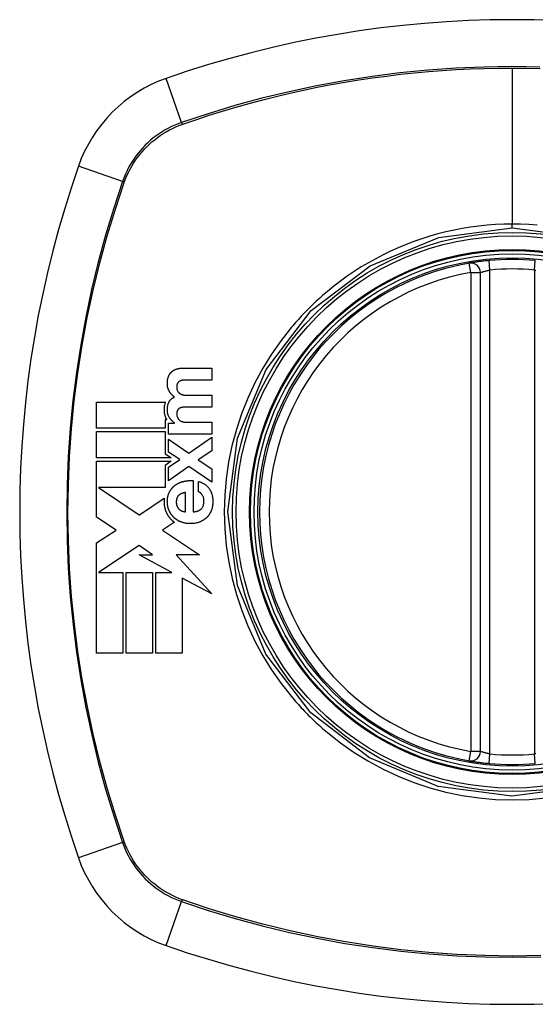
# Model space of a CAD drawing. Header units: inches. Extents: x 27 to 746, y 82 to 342.
# Tile 118 of 256: x 242.138 to 242.777, y 219.001 to 220.221. Entities that reach past the tile are written whole.
import ezdxf

# ---------------------------------------------------------------- set-up
doc = ezdxf.new("R2010")
doc.units = ezdxf.units.IN
doc.header["$MEASUREMENT"] = 0
doc.layers.add('Visible Edges(ANSI)', color=7, linetype='Continuous', lineweight=25)
doc.layers.add('Visible Tangent Edges(ANSI)', color=7, linetype='Continuous', lineweight=25)

msp = doc.modelspace()

# ---------------------------------------------------------------- linework, layer by layer
at = {"layer": 'Visible Edges(ANSI)'}
for p, q in [((242.7091, 219.3141), (242.7091, 219.9077)), ((242.3404, 219.7892), (242.3762, 219.7892)), ((242.3762, 219.7892), (242.3762, 219.7745)), ((242.3762, 219.7745), (242.3459, 219.7745)), ((242.2336, 219.7146), (242.2336, 219.7472)), ((242.2336, 219.7472), (242.3188, 219.7472)), ((242.3464, 219.7556), (242.3762, 219.7556)), ((242.3762, 219.7556), (242.3762, 219.7409)), ((242.3762, 219.7409), (242.3462, 219.7409)), ((242.3185, 219.7254), (242.3185, 219.7146)), ((242.3205, 219.7254), (242.3185, 219.7254)), ((242.3451, 219.7221), (242.3762, 219.7221)), ((242.3762, 219.7221), (242.3762, 219.7074)), ((242.3185, 219.7146), (242.2336, 219.7146)), ((242.2336, 219.7105), (242.3185, 219.7105)), ((242.2336, 219.6779), (242.2336, 219.7105)), ((242.3185, 219.7105), (242.3185, 219.6829)), ((242.3227, 219.7212), (242.3299, 219.7212)), ((242.3227, 219.7074), (242.3227, 219.7212)), ((242.3299, 219.7212), (242.3299, 219.7214)), ((242.3762, 219.7074), (242.3227, 219.7074)), ((242.3227, 219.7013), (242.3477, 219.6837)), ((242.3227, 219.6851), (242.3227, 219.7013)), ((242.3477, 219.6837), (242.3762, 219.7035)), ((242.3762, 219.7035), (242.3762, 219.6867)), ((242.3367, 219.6758), (242.3227, 219.6851)), ((242.3762, 219.6867), (242.3593, 219.6756)), ((242.3261, 219.6779), (242.2336, 219.6779)), ((242.2336, 219.6737), (242.3261, 219.6737)), ((242.2336, 219.6426), (242.2336, 219.6737)), ((242.3261, 219.6737), (242.3184, 219.6685)), ((242.3185, 219.6829), (242.3204, 219.6816)), ((242.3204, 219.6816), (242.3261, 219.6779)), ((242.3227, 219.6663), (242.3367, 219.6758)), ((242.3593, 219.6756), (242.3762, 219.6644)), ((242.3184, 219.6685), (242.3184, 219.6411)), ((242.348, 219.6672), (242.3227, 219.6496)), ((242.3227, 219.6496), (242.3227, 219.6663)), ((242.3762, 219.6479), (242.348, 219.6672)), ((242.3762, 219.6644), (242.3762, 219.6479)), ((242.353, 219.6498), (242.353, 219.6112)), ((242.3596, 219.6359), (242.3596, 219.6489)), ((242.2336, 219.6418), (242.2336, 219.6426)), ((242.2336, 219.6411), (242.2336, 219.6418)), ((242.2336, 219.6045), (242.2336, 219.6411)), ((242.2358, 219.6411), (242.2863, 219.6074)), ((242.3184, 219.6411), (242.2358, 219.6411)), ((242.2866, 219.6075), (242.3173, 219.6279)), ((242.3437, 219.6112), (242.3437, 219.6351)), ((242.2577, 219.5884), (242.2336, 219.6045)), ((242.2863, 219.6074), (242.2866, 219.6075)), ((242.2336, 219.5725), (242.2577, 219.5884)), ((242.3153, 219.5885), (242.315, 219.5883)), ((242.315, 219.5883), (242.3609, 219.5576)), ((242.33, 219.5982), (242.3153, 219.5885)), ((242.2336, 219.4357), (242.2336, 219.5725)), ((242.2863, 219.5693), (242.2359, 219.5359)), ((242.3029, 219.5576), (242.2863, 219.5693)), ((242.3267, 219.5359), (242.2863, 219.5576)), ((242.2863, 219.5576), (242.3029, 219.5576)), ((242.3609, 219.5576), (242.332, 219.5576)), ((242.332, 219.5576), (242.3762, 219.5093)), ((242.2359, 219.5359), (242.2359, 219.5359)), ((242.2359, 219.5359), (242.2662, 219.5359)), ((242.2662, 219.5359), (242.2662, 219.4357)), ((242.2703, 219.5359), (242.3029, 219.5359)), ((242.2703, 219.4357), (242.2703, 219.5359)), ((242.3029, 219.5359), (242.3029, 219.4357)), ((242.307, 219.4357), (242.307, 219.5359)), ((242.307, 219.5359), (242.3267, 219.5359)), ((242.3762, 219.5093), (242.3396, 219.5289)), ((242.3396, 219.5289), (242.3396, 219.4357)), ((242.2662, 219.4357), (242.2336, 219.4357)), ((242.3029, 219.4357), (242.2703, 219.4357)), ((242.3396, 219.4357), (242.307, 219.4357))]:
    msp.add_line(p, q, dxfattribs=at)
at = {"layer": 'Visible Edges(ANSI)', "flags": 128}
for points in [[(242.7199, 219.9226), (242.7183, 219.9224), (242.7167, 219.9223), (242.7151, 219.9221), (242.7135, 219.9219), (242.712, 219.9217), (242.7105, 219.9216), (242.709, 219.9214), (242.7076, 219.9212), (242.7062, 219.921), (242.7049, 219.9208), (242.7037, 219.9207), (242.7025, 219.9205), (242.7014, 219.9203), (242.7004, 219.9202), (242.6994, 219.92), (242.6986, 219.9199), (242.6978, 219.9198), (242.6972, 219.9196), (242.6966, 219.9196), (242.6961, 219.9195), (242.6958, 219.9194), (242.6955, 219.9194), (242.6954, 219.9193), (242.6953, 219.9193)], [(242.3223, 219.7775), (242.3223, 219.7778), (242.3224, 219.778), (242.3225, 219.7783), (242.3226, 219.7786), (242.3227, 219.7789), (242.3228, 219.7792), (242.3229, 219.7794), (242.3231, 219.7797), (242.3232, 219.78), (242.3233, 219.7803), (242.3234, 219.7805), (242.3236, 219.7808), (242.3237, 219.781), (242.3239, 219.7813), (242.324, 219.7815), (242.3242, 219.7818), (242.3243, 219.782), (242.3245, 219.7823), (242.3247, 219.7825), (242.3248, 219.7828), (242.325, 219.783), (242.3252, 219.7832), (242.3254, 219.7835), (242.3256, 219.7837)], [(242.3256, 219.7837), (242.3258, 219.7839), (242.326, 219.7841), (242.3262, 219.7843), (242.3264, 219.7846), (242.3266, 219.7848), (242.3269, 219.785), (242.3271, 219.7852), (242.3273, 219.7854), (242.3276, 219.7855), (242.3278, 219.7857), (242.3281, 219.7859), (242.3283, 219.7861), (242.3286, 219.7862), (242.3288, 219.7864), (242.3291, 219.7865), (242.3293, 219.7867), (242.3296, 219.7868), (242.3299, 219.787), (242.3302, 219.7871), (242.3304, 219.7872), (242.3307, 219.7874), (242.331, 219.7875), (242.3312, 219.7876), (242.3315, 219.7877)], [(242.3315, 219.7877), (242.3319, 219.7879), (242.3322, 219.788), (242.3326, 219.7881), (242.3329, 219.7882), (242.3333, 219.7883), (242.3337, 219.7884), (242.334, 219.7885), (242.3344, 219.7886), (242.3348, 219.7887), (242.3351, 219.7887), (242.3355, 219.7888), (242.3359, 219.7889), (242.3363, 219.7889), (242.3366, 219.789), (242.337, 219.789), (242.3374, 219.789), (242.3378, 219.7891), (242.3381, 219.7891), (242.3385, 219.7891), (242.3389, 219.7891), (242.3393, 219.7892), (242.3396, 219.7892), (242.34, 219.7892), (242.3404, 219.7892)], [(242.3239, 219.7599), (242.3237, 219.7603), (242.3235, 219.7606), (242.3233, 219.761), (242.3231, 219.7614), (242.3229, 219.7618), (242.3227, 219.7622), (242.3225, 219.7626), (242.3224, 219.763), (242.3222, 219.7634), (242.3221, 219.7638), (242.3219, 219.7642), (242.3218, 219.7646), (242.3217, 219.7651), (242.3216, 219.7657), (242.3215, 219.7664), (242.3214, 219.7673), (242.3213, 219.7683), (242.3212, 219.7694), (242.3212, 219.7706), (242.3213, 219.772), (242.3214, 219.7734), (242.3216, 219.7747), (242.3219, 219.7761), (242.3223, 219.7775)], [(242.3367, 219.7731), (242.3365, 219.773), (242.3364, 219.773), (242.3362, 219.7729), (242.3361, 219.7728), (242.336, 219.7727), (242.3358, 219.7726), (242.3357, 219.7725), (242.3356, 219.7724), (242.3354, 219.7723), (242.3353, 219.7722), (242.3352, 219.7721), (242.3351, 219.772), (242.3349, 219.7718), (242.3348, 219.7717), (242.3347, 219.7716), (242.3346, 219.7715), (242.3345, 219.7713), (242.3344, 219.7712), (242.3343, 219.7711), (242.3342, 219.7709), (242.3341, 219.7708), (242.334, 219.7707), (242.3339, 219.7705), (242.3339, 219.7704)], [(242.3408, 219.7743), (242.3406, 219.7742), (242.3404, 219.7742), (242.3403, 219.7742), (242.3401, 219.7742), (242.3399, 219.7742), (242.3397, 219.7741), (242.3396, 219.7741), (242.3394, 219.7741), (242.3392, 219.774), (242.339, 219.774), (242.3388, 219.7739), (242.3387, 219.7739), (242.3385, 219.7738), (242.3383, 219.7738), (242.3382, 219.7737), (242.338, 219.7737), (242.3378, 219.7736), (242.3376, 219.7736), (242.3375, 219.7735), (242.3373, 219.7734), (242.3371, 219.7734), (242.337, 219.7733), (242.3368, 219.7732), (242.3367, 219.7731)], [(242.3459, 219.7745), (242.3457, 219.7745), (242.3454, 219.7745), (242.3452, 219.7745), (242.345, 219.7745), (242.3448, 219.7745), (242.3446, 219.7745), (242.3444, 219.7744), (242.3442, 219.7744), (242.344, 219.7744), (242.3438, 219.7744), (242.3435, 219.7744), (242.3433, 219.7744), (242.3431, 219.7744), (242.3429, 219.7744), (242.3427, 219.7744), (242.3425, 219.7744), (242.3423, 219.7744), (242.3421, 219.7744), (242.3419, 219.7743), (242.3416, 219.7743), (242.3414, 219.7743), (242.3412, 219.7743), (242.341, 219.7743), (242.3408, 219.7743)], [(242.3301, 219.7534), (242.3298, 219.7537), (242.3295, 219.7539), (242.3292, 219.7541), (242.3289, 219.7543), (242.3286, 219.7546), (242.3283, 219.7548), (242.3281, 219.7551), (242.3278, 219.7553), (242.3275, 219.7556), (242.3272, 219.7558), (242.327, 219.7561), (242.3267, 219.7564), (242.3265, 219.7566), (242.3262, 219.7569), (242.326, 219.7572), (242.3257, 219.7575), (242.3255, 219.7578), (242.3252, 219.7581), (242.325, 219.7584), (242.3248, 219.7587), (242.3246, 219.759), (242.3243, 219.7593), (242.3241, 219.7596), (242.3239, 219.7599)], [(242.3339, 219.7704), (242.3337, 219.7701), (242.3335, 219.7697), (242.3334, 219.7694), (242.3333, 219.7691), (242.3332, 219.7688), (242.3331, 219.7684), (242.333, 219.7681), (242.333, 219.7677), (242.3329, 219.7674), (242.3329, 219.767), (242.3329, 219.7667), (242.3328, 219.7663), (242.3328, 219.766), (242.3328, 219.7655), (242.3328, 219.7651), (242.3328, 219.7646), (242.3329, 219.7641), (242.333, 219.7635), (242.333, 219.763), (242.3332, 219.7624), (242.3333, 219.7619), (242.3335, 219.7614), (242.3337, 219.7609), (242.334, 219.7604)], [(242.334, 219.7604), (242.3341, 219.7603), (242.3342, 219.7601), (242.3343, 219.76), (242.3344, 219.7598), (242.3345, 219.7597), (242.3346, 219.7595), (242.3348, 219.7594), (242.3349, 219.7593), (242.335, 219.7591), (242.3351, 219.759), (242.3353, 219.7589), (242.3354, 219.7587), (242.3355, 219.7586), (242.3357, 219.7585), (242.3358, 219.7584), (242.3359, 219.7582), (242.3361, 219.7581), (242.3362, 219.758), (242.3364, 219.7579), (242.3365, 219.7578), (242.3367, 219.7577), (242.3368, 219.7576), (242.337, 219.7575), (242.3371, 219.7574)], [(242.3188, 219.7472), (242.3185, 219.7465), (242.3183, 219.7458), (242.3181, 219.7451), (242.3179, 219.7444), (242.3177, 219.7437), (242.3176, 219.743), (242.3174, 219.7423), (242.3173, 219.7416), (242.3172, 219.7409), (242.3172, 219.7401), (242.3171, 219.7394), (242.3171, 219.7385), (242.3171, 219.7376), (242.3171, 219.7367), (242.3172, 219.7357), (242.3173, 219.7346), (242.3174, 219.7336), (242.3176, 219.7325), (242.3179, 219.7314), (242.3182, 219.7304), (242.3185, 219.7294), (242.3189, 219.7284), (242.3194, 219.7274), (242.3199, 219.7264)], [(242.3235, 219.7284), (242.3231, 219.7293), (242.3227, 219.7302), (242.3223, 219.7311), (242.322, 219.732), (242.3218, 219.733), (242.3216, 219.7339), (242.3214, 219.7348), (242.3213, 219.7357), (242.3213, 219.7366), (242.3212, 219.7374), (242.3212, 219.7382), (242.3212, 219.7389), (242.3213, 219.7396), (242.3214, 219.7403), (242.3214, 219.741), (242.3215, 219.7417), (242.3217, 219.7424), (242.3218, 219.7431), (242.322, 219.7438), (242.3222, 219.7445), (242.3224, 219.7451), (242.3226, 219.7458), (242.3229, 219.7464), (242.3232, 219.7471)], [(242.3232, 219.7471), (242.3234, 219.7474), (242.3236, 219.7478), (242.3238, 219.7481), (242.324, 219.7485), (242.3242, 219.7488), (242.3244, 219.7491), (242.3247, 219.7495), (242.3249, 219.7498), (242.3252, 219.7501), (242.3255, 219.7504), (242.3258, 219.7506), (242.3261, 219.7509), (242.3264, 219.7512), (242.3267, 219.7514), (242.327, 219.7517), (242.3273, 219.7519), (242.3277, 219.7521), (242.328, 219.7523), (242.3284, 219.7525), (242.3287, 219.7527), (242.3291, 219.7529), (242.3294, 219.7531), (242.3298, 219.7533), (242.3301, 219.7534)], [(242.3371, 219.7574), (242.3373, 219.7573), (242.3375, 219.7572), (242.3376, 219.7572), (242.3378, 219.7571), (242.338, 219.757), (242.3382, 219.7569), (242.3383, 219.7568), (242.3385, 219.7568), (242.3387, 219.7567), (242.3389, 219.7566), (242.339, 219.7566), (242.3392, 219.7565), (242.3394, 219.7564), (242.3396, 219.7564), (242.3398, 219.7563), (242.34, 219.7563), (242.3401, 219.7562), (242.3403, 219.7562), (242.3405, 219.7562), (242.3407, 219.7561), (242.3409, 219.7561), (242.3411, 219.756), (242.3413, 219.756), (242.3415, 219.756)], [(242.3415, 219.756), (242.3417, 219.7559), (242.3419, 219.7559), (242.3421, 219.7559), (242.3423, 219.7559), (242.3425, 219.7558), (242.3427, 219.7558), (242.3429, 219.7558), (242.3431, 219.7558), (242.3433, 219.7558), (242.3435, 219.7557), (242.3437, 219.7557), (242.3439, 219.7557), (242.3441, 219.7557), (242.3443, 219.7557), (242.3445, 219.7557), (242.3447, 219.7557), (242.3449, 219.7556), (242.3452, 219.7556), (242.3454, 219.7556), (242.3456, 219.7556), (242.3458, 219.7556), (242.346, 219.7556), (242.3462, 219.7556), (242.3464, 219.7556)], [(242.334, 219.7373), (242.3339, 219.7371), (242.3337, 219.7368), (242.3336, 219.7366), (242.3335, 219.7363), (242.3334, 219.736), (242.3333, 219.7357), (242.3332, 219.7354), (242.3331, 219.7352), (242.3331, 219.7349), (242.333, 219.7346), (242.333, 219.7343), (242.3329, 219.734), (242.3329, 219.7337), (242.3329, 219.7334), (242.3329, 219.7331), (242.3328, 219.7328), (242.3328, 219.7325), (242.3328, 219.7322), (242.3328, 219.7319), (242.3328, 219.7315), (242.3329, 219.7311), (242.333, 219.7306), (242.3331, 219.73), (242.3333, 219.7293)], [(242.3372, 219.7399), (242.337, 219.7399), (242.3369, 219.7398), (242.3367, 219.7397), (242.3365, 219.7396), (242.3364, 219.7396), (242.3362, 219.7395), (242.3361, 219.7394), (242.336, 219.7393), (242.3358, 219.7392), (242.3357, 219.7391), (242.3355, 219.739), (242.3354, 219.7389), (242.3353, 219.7388), (242.3351, 219.7387), (242.335, 219.7385), (242.3349, 219.7384), (242.3348, 219.7383), (242.3347, 219.7382), (242.3345, 219.738), (242.3344, 219.7379), (242.3343, 219.7378), (242.3342, 219.7376), (242.3341, 219.7375), (242.334, 219.7373)], [(242.3415, 219.7408), (242.3413, 219.7408), (242.3411, 219.7408), (242.3409, 219.7408), (242.3407, 219.7408), (242.3406, 219.7407), (242.3404, 219.7407), (242.3402, 219.7407), (242.34, 219.7407), (242.3398, 219.7406), (242.3396, 219.7406), (242.3395, 219.7406), (242.3393, 219.7405), (242.3391, 219.7405), (242.3389, 219.7405), (242.3388, 219.7404), (242.3386, 219.7404), (242.3384, 219.7403), (242.3382, 219.7403), (242.338, 219.7402), (242.3379, 219.7402), (242.3377, 219.7401), (242.3375, 219.7401), (242.3373, 219.74), (242.3372, 219.7399)], [(242.3462, 219.7409), (242.346, 219.7409), (242.3458, 219.7409), (242.3456, 219.7409), (242.3454, 219.7409), (242.3452, 219.7409), (242.345, 219.7409), (242.3448, 219.7409), (242.3446, 219.7409), (242.3444, 219.7409), (242.3442, 219.7409), (242.344, 219.7409), (242.3438, 219.7409), (242.3436, 219.7409), (242.3434, 219.7409), (242.3432, 219.7409), (242.343, 219.7409), (242.3428, 219.7409), (242.3426, 219.7409), (242.3425, 219.7408), (242.3423, 219.7408), (242.3421, 219.7408), (242.3419, 219.7408), (242.3417, 219.7408), (242.3415, 219.7408)], [(242.3199, 219.7264), (242.3199, 219.7264), (242.3199, 219.7263), (242.32, 219.7263), (242.32, 219.7262), (242.32, 219.7262), (242.32, 219.7262), (242.3201, 219.7261), (242.3201, 219.7261), (242.3201, 219.726), (242.3201, 219.726), (242.3202, 219.7259), (242.3202, 219.7259), (242.3202, 219.7258), (242.3202, 219.7258), (242.3203, 219.7258), (242.3203, 219.7257), (242.3203, 219.7257), (242.3203, 219.7256), (242.3204, 219.7256), (242.3204, 219.7255), (242.3204, 219.7255), (242.3205, 219.7255), (242.3205, 219.7254), (242.3205, 219.7254)], [(242.3299, 219.7214), (242.3296, 219.7217), (242.3293, 219.7219), (242.329, 219.7221), (242.3287, 219.7224), (242.3283, 219.7226), (242.328, 219.7229), (242.3277, 219.7232), (242.3275, 219.7234), (242.3272, 219.7237), (242.3269, 219.724), (242.3266, 219.7243), (242.3263, 219.7246), (242.3261, 219.7249), (242.3258, 219.7252), (242.3255, 219.7255), (242.3253, 219.7258), (242.325, 219.7261), (242.3248, 219.7264), (242.3246, 219.7267), (242.3243, 219.7271), (242.3241, 219.7274), (242.3239, 219.7277), (242.3237, 219.7281), (242.3235, 219.7284)], [(242.3333, 219.7293), (242.3333, 219.7291), (242.3334, 219.729), (242.3334, 219.7288), (242.3335, 219.7287), (242.3335, 219.7285), (242.3336, 219.7284), (242.3337, 219.7282), (242.3337, 219.7281), (242.3338, 219.7279), (242.3339, 219.7278), (242.3339, 219.7276), (242.334, 219.7275), (242.3341, 219.7274), (242.3342, 219.7272), (242.3342, 219.7271), (242.3343, 219.727), (242.3344, 219.7268), (242.3345, 219.7267), (242.3346, 219.7266), (242.3347, 219.7264), (242.3348, 219.7263), (242.3349, 219.7262), (242.335, 219.7261), (242.335, 219.7259)], [(242.335, 219.7259), (242.3352, 219.7258), (242.3353, 219.7256), (242.3354, 219.7255), (242.3356, 219.7254), (242.3357, 219.7252), (242.3359, 219.7251), (242.336, 219.725), (242.3361, 219.7248), (242.3363, 219.7247), (242.3364, 219.7246), (242.3366, 219.7245), (242.3368, 219.7244), (242.3369, 219.7242), (242.3371, 219.7241), (242.3372, 219.724), (242.3374, 219.7239), (242.3376, 219.7238), (242.3377, 219.7237), (242.3379, 219.7236), (242.3381, 219.7235), (242.3383, 219.7235), (242.3384, 219.7234), (242.3386, 219.7233), (242.3388, 219.7232)], [(242.3388, 219.7232), (242.339, 219.7231), (242.3393, 219.723), (242.3395, 219.7229), (242.3398, 219.7228), (242.34, 219.7227), (242.3403, 219.7226), (242.3406, 219.7226), (242.3408, 219.7225), (242.3411, 219.7224), (242.3414, 219.7224), (242.3416, 219.7223), (242.3419, 219.7223), (242.3422, 219.7223), (242.3424, 219.7222), (242.3427, 219.7222), (242.343, 219.7222), (242.3432, 219.7221), (242.3435, 219.7221), (242.3438, 219.7221), (242.3441, 219.7221), (242.3443, 219.7221), (242.3446, 219.7221), (242.3449, 219.7221), (242.3451, 219.7221)], [(242.331, 219.6441), (242.3313, 219.6444), (242.3317, 219.6446), (242.3321, 219.6449), (242.3325, 219.6451), (242.3329, 219.6454), (242.3333, 219.6456), (242.3337, 219.6459), (242.3342, 219.6461), (242.3346, 219.6463), (242.335, 219.6465), (242.3354, 219.6467), (242.3358, 219.6469), (242.3362, 219.6471), (242.3367, 219.6473), (242.3371, 219.6475), (242.3375, 219.6477), (242.338, 219.6478), (242.3384, 219.648), (242.3389, 219.6481), (242.3393, 219.6483), (242.3398, 219.6484), (242.3402, 219.6485), (242.3407, 219.6487), (242.3411, 219.6488)], [(242.3411, 219.6488), (242.3416, 219.6489), (242.3421, 219.649), (242.3426, 219.6491), (242.3431, 219.6492), (242.3436, 219.6493), (242.3441, 219.6494), (242.3446, 219.6495), (242.345, 219.6496), (242.3455, 219.6496), (242.346, 219.6497), (242.3465, 219.6497), (242.347, 219.6498), (242.3475, 219.6498), (242.348, 219.6498), (242.3485, 219.6499), (242.349, 219.6499), (242.3495, 219.6499), (242.35, 219.6499), (242.3505, 219.6499), (242.351, 219.6499), (242.3515, 219.6499), (242.352, 219.6499), (242.3525, 219.6499), (242.353, 219.6498)], [(242.3596, 219.6489), (242.3603, 219.6487), (242.361, 219.6484), (242.3616, 219.6482), (242.3623, 219.6479), (242.363, 219.6477), (242.3636, 219.6474), (242.3643, 219.6471), (242.3649, 219.6467), (242.3655, 219.6464), (242.3661, 219.6461), (242.3668, 219.6457), (242.3674, 219.6453), (242.3679, 219.6449), (242.3685, 219.6445), (242.3691, 219.6441), (242.3696, 219.6436), (242.3702, 219.6432), (242.3707, 219.6427), (242.3712, 219.6422), (242.3717, 219.6416), (242.3721, 219.6411), (242.3726, 219.6405), (242.373, 219.64), (242.3734, 219.6394)], [(242.3239, 219.6357), (242.3241, 219.6361), (242.3243, 219.6366), (242.3245, 219.637), (242.3248, 219.6374), (242.325, 219.6377), (242.3253, 219.6381), (242.3255, 219.6385), (242.3258, 219.6389), (242.3261, 219.6393), (242.3264, 219.6396), (242.3266, 219.64), (242.3269, 219.6403), (242.3272, 219.6407), (242.3276, 219.641), (242.3279, 219.6414), (242.3282, 219.6417), (242.3285, 219.642), (242.3288, 219.6423), (242.3292, 219.6426), (242.3295, 219.6429), (242.3299, 219.6432), (242.3302, 219.6435), (242.3306, 219.6438), (242.331, 219.6441)], [(242.3734, 219.6394), (242.374, 219.6384), (242.3746, 219.6374), (242.3751, 219.6363), (242.3755, 219.6353), (242.3759, 219.6342), (242.3763, 219.6331), (242.3766, 219.632), (242.3769, 219.6309), (242.3771, 219.6297), (242.3773, 219.6286), (242.3774, 219.6274), (242.3775, 219.6262), (242.3775, 219.6251), (242.3776, 219.6239), (242.3775, 219.6227), (242.3775, 219.6215), (242.3774, 219.6204), (242.3773, 219.6192), (242.3771, 219.618), (242.3769, 219.6169), (242.3766, 219.6158), (242.3763, 219.6146), (242.3759, 219.6135), (242.3755, 219.6124)], [(242.3173, 219.6279), (242.3172, 219.6272), (242.3172, 219.6265), (242.3171, 219.6257), (242.3171, 219.625), (242.3171, 219.6243), (242.3171, 219.6236), (242.3171, 219.6229), (242.3171, 219.6222), (242.3172, 219.6214), (242.3172, 219.6207), (242.3173, 219.62), (242.3174, 219.6193), (242.3175, 219.6186), (242.3176, 219.6179), (242.3177, 219.6172), (242.3179, 219.6165), (242.318, 219.6158), (242.3182, 219.6151), (242.3184, 219.6144), (242.3186, 219.6137), (242.3188, 219.613), (242.3191, 219.6124), (242.3193, 219.6117), (242.3196, 219.6111)], [(242.3234, 219.6127), (242.323, 219.6136), (242.3227, 219.6145), (242.3224, 219.6155), (242.3221, 219.6165), (242.3219, 219.6174), (242.3217, 219.6184), (242.3215, 219.6194), (242.3214, 219.6204), (242.3213, 219.6214), (242.3213, 219.6224), (242.3212, 219.6234), (242.3212, 219.6244), (242.3213, 219.6254), (242.3213, 219.6264), (242.3214, 219.6273), (242.3215, 219.6283), (242.3217, 219.6293), (242.3219, 219.6302), (242.3221, 219.6312), (242.3224, 219.6321), (242.3227, 219.6331), (242.323, 219.634), (242.3234, 219.6349), (242.3239, 219.6357)], [(242.3352, 219.6314), (242.3348, 219.631), (242.3344, 219.6306), (242.334, 219.6301), (242.3337, 219.6296), (242.3334, 219.629), (242.3332, 219.6285), (242.333, 219.6279), (242.3328, 219.6273), (242.3326, 219.6267), (242.3325, 219.6261), (242.3324, 219.6255), (242.3324, 219.6249), (242.3323, 219.6243), (242.3323, 219.6237), (242.3323, 219.623), (242.3323, 219.6224), (242.3324, 219.6218), (242.3324, 219.6212), (242.3325, 219.6205), (242.3327, 219.6199), (242.3328, 219.6193), (242.333, 219.6187), (242.3332, 219.6181), (242.3335, 219.6176)], [(242.3437, 219.6351), (242.3433, 219.635), (242.3429, 219.635), (242.3426, 219.6349), (242.3422, 219.6348), (242.3418, 219.6347), (242.3414, 219.6346), (242.341, 219.6345), (242.3407, 219.6344), (242.3403, 219.6343), (242.3399, 219.6341), (242.3396, 219.634), (242.3392, 219.6339), (242.3388, 219.6337), (242.3385, 219.6335), (242.3381, 219.6334), (242.3378, 219.6332), (242.3374, 219.633), (242.3371, 219.6328), (242.3368, 219.6326), (242.3364, 219.6324), (242.3361, 219.6322), (242.3358, 219.6319), (242.3355, 219.6317), (242.3352, 219.6314)], [(242.3644, 219.632), (242.3642, 219.6322), (242.3641, 219.6324), (242.3639, 219.6327), (242.3637, 219.6329), (242.3636, 219.6331), (242.3634, 219.6333), (242.3632, 219.6335), (242.363, 219.6337), (242.3629, 219.6339), (242.3627, 219.6341), (242.3625, 219.6342), (242.3623, 219.6344), (242.3621, 219.6346), (242.3619, 219.6347), (242.3617, 219.6349), (242.3615, 219.6351), (242.3613, 219.6352), (242.361, 219.6353), (242.3608, 219.6355), (242.3606, 219.6356), (242.3604, 219.6357), (242.3601, 219.6358), (242.3599, 219.6359), (242.3596, 219.6359)], [(242.3634, 219.6148), (242.3639, 219.6154), (242.3643, 219.6159), (242.3647, 219.6165), (242.3651, 219.6172), (242.3654, 219.6178), (242.3657, 219.6185), (242.3659, 219.6192), (242.3661, 219.6199), (242.3662, 219.6206), (242.3664, 219.6213), (242.3665, 219.6221), (242.3665, 219.6228), (242.3666, 219.6236), (242.3666, 219.6243), (242.3666, 219.6252), (242.3665, 219.626), (242.3664, 219.6268), (242.3663, 219.6276), (242.3661, 219.6284), (242.3658, 219.6292), (242.3655, 219.6299), (242.3652, 219.6306), (242.3648, 219.6313), (242.3644, 219.632)], [(242.3294, 219.604), (242.329, 219.6044), (242.3287, 219.6047), (242.3284, 219.605), (242.3281, 219.6053), (242.3278, 219.6056), (242.3276, 219.606), (242.3273, 219.6063), (242.327, 219.6066), (242.3267, 219.607), (242.3265, 219.6073), (242.3262, 219.6077), (242.326, 219.6081), (242.3257, 219.6084), (242.3255, 219.6088), (242.3252, 219.6092), (242.325, 219.6095), (242.3248, 219.6099), (242.3246, 219.6103), (242.3244, 219.6107), (242.3242, 219.6111), (242.324, 219.6115), (242.3238, 219.6119), (242.3236, 219.6123), (242.3234, 219.6127)], [(242.3335, 219.6176), (242.3336, 219.6174), (242.3337, 219.6172), (242.3338, 219.617), (242.3339, 219.6169), (242.334, 219.6167), (242.3341, 219.6165), (242.3342, 219.6163), (242.3343, 219.6162), (242.3344, 219.616), (242.3345, 219.6158), (242.3347, 219.6157), (242.3348, 219.6155), (242.3349, 219.6154), (242.335, 219.6152), (242.3352, 219.6151), (242.3353, 219.6149), (242.3354, 219.6148), (242.3356, 219.6146), (242.3357, 219.6145), (242.3359, 219.6143), (242.336, 219.6142), (242.3361, 219.6141), (242.3363, 219.614), (242.3364, 219.6138)], [(242.3364, 219.6138), (242.3366, 219.6137), (242.3367, 219.6136), (242.3369, 219.6135), (242.337, 219.6134), (242.3372, 219.6133), (242.3373, 219.6132), (242.3375, 219.6131), (242.3376, 219.613), (242.3378, 219.6129), (242.3379, 219.6128), (242.3381, 219.6127), (242.3382, 219.6127), (242.3384, 219.6126), (242.3385, 219.6125), (242.3387, 219.6124), (242.3389, 219.6124), (242.339, 219.6123), (242.3392, 219.6122), (242.3393, 219.6121), (242.3395, 219.6121), (242.3397, 219.612), (242.3398, 219.612), (242.34, 219.6119), (242.3402, 219.6119)], [(242.3402, 219.6119), (242.3403, 219.6118), (242.3405, 219.6118), (242.3406, 219.6117), (242.3407, 219.6117), (242.3409, 219.6117), (242.341, 219.6116), (242.3412, 219.6116), (242.3413, 219.6116), (242.3415, 219.6115), (242.3416, 219.6115), (242.3418, 219.6115), (242.3419, 219.6114), (242.3421, 219.6114), (242.3422, 219.6114), (242.3424, 219.6114), (242.3425, 219.6113), (242.3427, 219.6113), (242.3428, 219.6113), (242.343, 219.6113), (242.3431, 219.6112), (242.3433, 219.6112), (242.3434, 219.6112), (242.3436, 219.6112), (242.3437, 219.6112)], [(242.353, 219.6112), (242.3535, 219.6112), (242.3539, 219.6112), (242.3544, 219.6113), (242.3549, 219.6113), (242.3553, 219.6114), (242.3558, 219.6114), (242.3563, 219.6115), (242.3567, 219.6116), (242.3572, 219.6117), (242.3576, 219.6118), (242.3581, 219.6119), (242.3585, 219.612), (242.359, 219.6122), (242.3594, 219.6123), (242.3599, 219.6125), (242.3603, 219.6127), (242.3607, 219.6129), (242.3611, 219.6131), (242.3615, 219.6134), (242.3619, 219.6136), (242.3623, 219.6139), (242.3627, 219.6142), (242.363, 219.6145), (242.3634, 219.6148)], [(242.3755, 219.6124), (242.3754, 219.612), (242.3752, 219.6116), (242.375, 219.6112), (242.3748, 219.6108), (242.3747, 219.6104), (242.3745, 219.61), (242.3742, 219.6097), (242.374, 219.6093), (242.3738, 219.6089), (242.3736, 219.6085), (242.3734, 219.6082), (242.3731, 219.6078), (242.3729, 219.6074), (242.3726, 219.6071), (242.3724, 219.6067), (242.3721, 219.6064), (242.3718, 219.606), (242.3716, 219.6057), (242.3713, 219.6054), (242.371, 219.6051), (242.3707, 219.6048), (242.3704, 219.6044), (242.3701, 219.6041), (242.3698, 219.6038)], [(242.3196, 219.6111), (242.3198, 219.6106), (242.32, 219.6101), (242.3202, 219.6096), (242.3205, 219.6092), (242.3207, 219.6087), (242.321, 219.6083), (242.3212, 219.6078), (242.3215, 219.6074), (242.3217, 219.607), (242.322, 219.6065), (242.3223, 219.6061), (242.3226, 219.6057), (242.3229, 219.6053), (242.3232, 219.6049), (242.3235, 219.6044), (242.3238, 219.604), (242.3241, 219.6037), (242.3244, 219.6033), (242.3247, 219.6029), (242.3251, 219.6025), (242.3254, 219.6021), (242.3258, 219.6018), (242.3261, 219.6014), (242.3265, 219.6011)], [(242.3265, 219.6011), (242.3266, 219.6009), (242.3268, 219.6008), (242.3269, 219.6007), (242.327, 219.6005), (242.3272, 219.6004), (242.3273, 219.6003), (242.3275, 219.6002), (242.3276, 219.6), (242.3278, 219.5999), (242.3279, 219.5998), (242.328, 219.5997), (242.3282, 219.5996), (242.3283, 219.5994), (242.3285, 219.5993), (242.3286, 219.5992), (242.3288, 219.5991), (242.3289, 219.599), (242.3291, 219.5989), (242.3292, 219.5987), (242.3294, 219.5986), (242.3295, 219.5985), (242.3297, 219.5984), (242.3298, 219.5983), (242.33, 219.5982)], [(242.3383, 219.5985), (242.3379, 219.5986), (242.3375, 219.5988), (242.3371, 219.599), (242.3367, 219.5991), (242.3363, 219.5993), (242.3359, 219.5995), (242.3355, 219.5997), (242.3351, 219.5999), (242.3347, 219.6001), (242.3343, 219.6003), (242.3339, 219.6006), (242.3336, 219.6008), (242.3332, 219.601), (242.3328, 219.6013), (242.3325, 219.6015), (242.3321, 219.6018), (242.3317, 219.602), (242.3314, 219.6023), (242.331, 219.6026), (242.3307, 219.6028), (242.3304, 219.6031), (242.33, 219.6034), (242.3297, 219.6037), (242.3294, 219.604)], [(242.3698, 219.6038), (242.3695, 219.6035), (242.3691, 219.6032), (242.3688, 219.6029), (242.3685, 219.6027), (242.3681, 219.6024), (242.3678, 219.6021), (242.3674, 219.6019), (242.3671, 219.6016), (242.3667, 219.6014), (242.3663, 219.6011), (242.366, 219.6009), (242.3656, 219.6007), (242.3652, 219.6004), (242.3648, 219.6002), (242.3645, 219.6), (242.3641, 219.5998), (242.3637, 219.5996), (242.3633, 219.5994), (242.3629, 219.5992), (242.3625, 219.5991), (242.3621, 219.5989), (242.3617, 219.5987), (242.3613, 219.5986), (242.3609, 219.5984)], [(242.3609, 219.5984), (242.3597, 219.598), (242.3585, 219.5976), (242.3572, 219.5973), (242.356, 219.5971), (242.3547, 219.5968), (242.3535, 219.5967), (242.3523, 219.5966), (242.3513, 219.5965), (242.3503, 219.5965), (242.3494, 219.5965), (242.3486, 219.5965), (242.3477, 219.5965), (242.3469, 219.5966), (242.3461, 219.5966), (242.3453, 219.5967), (242.3445, 219.5968), (242.3438, 219.597), (242.343, 219.5971), (242.3422, 219.5973), (242.3414, 219.5975), (242.3406, 219.5977), (242.3398, 219.5979), (242.3391, 219.5982), (242.3383, 219.5985)], [(242.6953, 219.3024), (242.6954, 219.3024), (242.6955, 219.3024), (242.6958, 219.3024), (242.6961, 219.3023), (242.6966, 219.3022), (242.6972, 219.3021), (242.6978, 219.302), (242.6986, 219.3019), (242.6994, 219.3018), (242.7004, 219.3016), (242.7014, 219.3015), (242.7025, 219.3013), (242.7037, 219.3011), (242.7049, 219.3009), (242.7062, 219.3008), (242.7076, 219.3006), (242.709, 219.3004), (242.7105, 219.3002), (242.712, 219.3), (242.7135, 219.2999), (242.7151, 219.2997), (242.7167, 219.2995), (242.7183, 219.2994), (242.7199, 219.2992)]]:
    msp.add_lwpolyline(points, dxfattribs=at)
at = {"layer": 'Visible Edges(ANSI)'}
for radius in [0.3199, 0.315]:
    msp.add_circle((242.7485, 219.6109), radius, dxfattribs=at)
for centre, radius, start, end in [((242.7485, 218.9219), 1.2992, 70.7337, 109.2663), ((242.3783, 219.9811), 0.1772, 109.2663, 160.7337), ((243.4375, 219.6109), 1.2992, 160.7337, 199.2663), ((242.7485, 219.6109), 0.313, 99.784, 260.216), ((242.6973, 219.9077), 0.0118, 0, 99.784), ((242.7485, 219.6109), 0.313, 84.7499, 95.2501), ((242.6973, 219.3141), 0.0118, 260.216, 0), ((242.7485, 219.6109), 0.313, 264.7499, 275.2501), ((242.3783, 219.2407), 0.1772, 199.2663, 250.7337), ((242.7485, 220.2999), 1.2992, 250.7337, 289.2663)]:
    msp.add_arc(centre, radius, start, end, dxfattribs=at)
at = {"layer": 'Visible Tangent Edges(ANSI)'}
for p, q in [((242.7485, 220.1612), (242.7485, 219.9677)), ((242.3389, 220.0937), (242.3198, 220.1484)), ((242.3397, 220.0914), (242.3402, 220.0916)), ((242.2657, 220.0205), (242.211, 220.0396)), ((242.2678, 220.0192), (242.2679, 220.0197)), ((242.7485, 219.9631), (242.7485, 219.9677)), ((242.6973, 219.9077), (242.6953, 219.9193)), ((242.7209, 219.9108), (242.7199, 219.9226)), ((242.7761, 219.9108), (242.7771, 219.9226)), ((242.6973, 219.9077), (242.7091, 219.9077)), ((242.6973, 219.9077), (242.6973, 219.3141)), ((242.7209, 219.311), (242.7209, 219.9108)), ((242.7761, 219.9108), (242.7761, 219.311)), ((242.6953, 219.3024), (242.6973, 219.3141)), ((242.7091, 219.3141), (242.6973, 219.3141)), ((242.7199, 219.2992), (242.7209, 219.311)), ((242.7771, 219.2992), (242.7761, 219.311)), ((242.2657, 219.2013), (242.211, 219.1822)), ((242.2679, 219.2021), (242.2678, 219.2026)), ((242.3198, 219.0734), (242.3389, 219.1281)), ((242.3402, 219.1302), (242.3397, 219.1303))]:
    msp.add_line(p, q, dxfattribs=at)
at = {"layer": 'Visible Tangent Edges(ANSI)', "flags": 128}
for points in [[(242.7828, 220.1624), (242.7481, 220.1629), (242.7135, 220.1624), (242.6788, 220.1609), (242.6441, 220.1585), (242.6094, 220.1551), (242.5749, 220.1507), (242.5405, 220.1454), (242.5062, 220.1391), (242.4722, 220.1319), (242.4384, 220.1237), (242.405, 220.1146), (242.3718, 220.1046), (242.3389, 220.0937)], [(242.3402, 220.0916), (242.3565, 220.0972), (242.3729, 220.1026), (242.3894, 220.1077), (242.406, 220.1127), (242.4227, 220.1174), (242.4394, 220.1218), (242.4562, 220.126), (242.4731, 220.13), (242.49, 220.1338), (242.507, 220.1373), (242.5241, 220.1406), (242.5412, 220.1437), (242.5584, 220.1465), (242.5755, 220.149), (242.5928, 220.1513), (242.61, 220.1534), (242.6273, 220.1552), (242.6446, 220.1568), (242.6619, 220.1582), (242.6792, 220.1593), (242.6966, 220.1601), (242.7139, 220.1607), (242.7312, 220.1611), (242.7485, 220.1612)], [(242.7485, 220.1612), (242.7658, 220.1611), (242.7831, 220.1607)], [(242.3389, 220.0937), (242.3347, 220.0922), (242.3306, 220.0905), (242.3265, 220.0886), (242.3225, 220.0866), (242.3186, 220.0845), (242.3148, 220.0822), (242.311, 220.0797), (242.3074, 220.0772), (242.3038, 220.0745), (242.3004, 220.0716), (242.2971, 220.0686), (242.2938, 220.0655), (242.2907, 220.0623), (242.2878, 220.059), (242.2849, 220.0555), (242.2822, 220.052), (242.2796, 220.0483), (242.2772, 220.0446), (242.2749, 220.0408), (242.2728, 220.0369), (242.2708, 220.0329), (242.2689, 220.0288), (242.2672, 220.0247), (242.2657, 220.0205)], [(242.2679, 220.0197), (242.2695, 220.0238), (242.2712, 220.0278), (242.273, 220.0318), (242.275, 220.0357), (242.2771, 220.0395), (242.2794, 220.0432), (242.2818, 220.0469), (242.2843, 220.0504), (242.287, 220.0539), (242.2898, 220.0573), (242.2927, 220.0605), (242.2957, 220.0637), (242.2989, 220.0667), (242.3021, 220.0696), (242.3055, 220.0724), (242.3089, 220.0751), (242.3125, 220.0776), (242.3161, 220.08), (242.3199, 220.0823), (242.3237, 220.0844), (242.3276, 220.0864), (242.3316, 220.0882), (242.3356, 220.0899), (242.3397, 220.0914)], [(242.2657, 220.0205), (242.2547, 219.9875), (242.2447, 219.9542), (242.2355, 219.9206), (242.2274, 219.8867), (242.2201, 219.8525), (242.2138, 219.8182), (242.2085, 219.7837), (242.2042, 219.749), (242.2008, 219.7143), (242.1984, 219.6796), (242.197, 219.6448), (242.1965, 219.6101), (242.197, 219.5754), (242.1985, 219.5407), (242.2009, 219.506), (242.2043, 219.4714), (242.2087, 219.437), (242.214, 219.4027), (242.2203, 219.3686), (242.2275, 219.3346), (242.2356, 219.3009), (242.2447, 219.2674), (242.2547, 219.2342), (242.2657, 219.2013)], [(242.2678, 219.2026), (242.2568, 219.2353), (242.2467, 219.2684), (242.2376, 219.3018), (242.2294, 219.3354), (242.2221, 219.3692), (242.2158, 219.4033), (242.2104, 219.4374), (242.206, 219.4718), (242.2026, 219.5063), (242.2001, 219.5409), (242.1987, 219.5755), (242.1981, 219.6101), (242.1986, 219.6447), (242.2001, 219.6794), (242.2025, 219.714), (242.2059, 219.7487), (242.2103, 219.7832), (242.2156, 219.8176), (242.222, 219.8519), (242.2293, 219.8859), (242.2375, 219.9197), (242.2467, 219.9532), (242.2568, 219.9864), (242.2678, 220.0192)], [(242.7485, 219.9677), (242.7382, 219.9675), (242.7278, 219.9671), (242.7175, 219.9663), (242.7071, 219.9653), (242.6969, 219.9639), (242.6866, 219.9622), (242.6764, 219.9603), (242.6663, 219.9581), (242.6562, 219.9555), (242.6463, 219.9527), (242.6364, 219.9496), (242.6267, 219.9462), (242.617, 219.9425), (242.6074, 219.9385), (242.5979, 219.9343), (242.5886, 219.9297), (242.5794, 219.9249), (242.5704, 219.9199), (242.5615, 219.9146), (242.5527, 219.909), (242.5442, 219.9032), (242.5358, 219.8972), (242.5276, 219.8909), (242.5196, 219.8843)], [(242.7794, 219.9663), (242.7691, 219.9671), (242.7588, 219.9675), (242.7485, 219.9677)], [(242.8396, 219.2706), (242.7482, 219.2587), (242.6569, 219.2707), (242.5718, 219.306), (242.499, 219.3619), (242.4433, 219.4348), (242.4082, 219.5199), (242.3963, 219.6113), (242.4083, 219.7025), (242.4437, 219.7877), (242.4996, 219.8605), (242.5724, 219.9161), (242.6574, 219.9512), (242.7485, 219.9631)], [(242.7485, 219.9631), (242.8398, 219.9511)], [(242.7091, 219.9077), (242.7091, 219.9077), (242.7092, 219.9077), (242.7093, 219.9078), (242.7095, 219.9078), (242.7097, 219.9079), (242.71, 219.908), (242.7103, 219.9081), (242.7107, 219.9082), (242.7111, 219.9083), (242.7116, 219.9085), (242.7121, 219.9086), (242.7126, 219.9088), (242.7132, 219.909), (242.7137, 219.9091), (242.7144, 219.9093), (242.715, 219.9095), (242.7157, 219.9097), (242.7164, 219.9098), (242.7171, 219.91), (242.7179, 219.9102), (242.7186, 219.9103), (242.7194, 219.9105), (242.7202, 219.9107), (242.7209, 219.9108)], [(242.7761, 219.9108), (242.7768, 219.9107), (242.7776, 219.9105)], [(242.5196, 219.8843), (242.5176, 219.8826), (242.5156, 219.8809), (242.5136, 219.8792), (242.5117, 219.8775), (242.5097, 219.8757), (242.5078, 219.8739), (242.5058, 219.8722), (242.5039, 219.8704), (242.502, 219.8686), (242.5001, 219.8667), (242.4982, 219.8649), (242.4964, 219.863), (242.4945, 219.8612), (242.4927, 219.8593), (242.4908, 219.8574), (242.489, 219.8555), (242.4872, 219.8536), (242.4854, 219.8516), (242.4837, 219.8497), (242.4819, 219.8477), (242.4802, 219.8458), (242.4784, 219.8438), (242.4767, 219.8418), (242.475, 219.8398)], [(242.475, 219.8398), (242.4622, 219.8236), (242.4504, 219.8066), (242.4395, 219.789), (242.4297, 219.7708), (242.4209, 219.752), (242.4132, 219.7327), (242.4067, 219.713), (242.4013, 219.693), (242.3971, 219.6727), (242.3941, 219.6522), (242.3923, 219.6316), (242.3917, 219.6109), (242.3923, 219.5901), (242.3941, 219.5694), (242.3972, 219.5489), (242.4014, 219.5286), (242.4067, 219.5086), (242.4133, 219.4889), (242.4209, 219.4696), (242.4297, 219.4509), (242.4396, 219.4326), (242.4504, 219.4151), (242.4623, 219.3982), (242.475, 219.382)], [(242.475, 219.382), (242.4767, 219.38), (242.4784, 219.378), (242.4802, 219.376), (242.4819, 219.3741), (242.4837, 219.3721), (242.4854, 219.3702), (242.4872, 219.3682), (242.489, 219.3663), (242.4908, 219.3644), (242.4926, 219.3625), (242.4945, 219.3606), (242.4963, 219.3588), (242.4982, 219.3569), (242.5001, 219.3551), (242.502, 219.3532), (242.5039, 219.3514), (242.5058, 219.3496), (242.5077, 219.3478), (242.5097, 219.3461), (242.5117, 219.3443), (242.5136, 219.3426), (242.5156, 219.3408), (242.5176, 219.3391), (242.5196, 219.3374)], [(242.5196, 219.3374), (242.5358, 219.3246), (242.5528, 219.3128), (242.5704, 219.3019), (242.5886, 219.292), (242.6074, 219.2833), (242.6267, 219.2756), (242.6464, 219.269), (242.6664, 219.2637), (242.6867, 219.2595), (242.7072, 219.2565), (242.7278, 219.2547), (242.7486, 219.2541), (242.7694, 219.2547), (242.79, 219.2565)], [(242.7209, 219.311), (242.7202, 219.3111), (242.7194, 219.3113), (242.7186, 219.3114), (242.7179, 219.3116), (242.7171, 219.3118), (242.7164, 219.3119), (242.7157, 219.3121), (242.715, 219.3123), (242.7144, 219.3125), (242.7137, 219.3126), (242.7132, 219.3128), (242.7126, 219.313), (242.7121, 219.3131), (242.7116, 219.3133), (242.7111, 219.3134), (242.7107, 219.3136), (242.7103, 219.3137), (242.71, 219.3138), (242.7097, 219.3139), (242.7095, 219.3139), (242.7093, 219.314), (242.7092, 219.3141), (242.7091, 219.3141), (242.7091, 219.3141)], [(242.7776, 219.3113), (242.7768, 219.3111), (242.7761, 219.311)], [(242.2657, 219.2013), (242.2672, 219.1971), (242.2689, 219.193), (242.2707, 219.1889), (242.2727, 219.1849), (242.2749, 219.181), (242.2772, 219.1772), (242.2796, 219.1734), (242.2822, 219.1698), (242.2849, 219.1662), (242.2878, 219.1628), (242.2907, 219.1595), (242.2938, 219.1562), (242.2971, 219.1531), (242.3004, 219.1502), (242.3038, 219.1473), (242.3074, 219.1446), (242.311, 219.142), (242.3148, 219.1396), (242.3186, 219.1373), (242.3225, 219.1351), (242.3265, 219.1331), (242.3306, 219.1313), (242.3347, 219.1296), (242.3389, 219.1281)], [(242.3397, 219.1303), (242.3356, 219.1319), (242.3316, 219.1336), (242.3276, 219.1354), (242.3237, 219.1374), (242.3199, 219.1395), (242.3161, 219.1418), (242.3125, 219.1442), (242.3089, 219.1467), (242.3055, 219.1494), (242.3021, 219.1522), (242.2989, 219.1551), (242.2957, 219.1581), (242.2927, 219.1613), (242.2898, 219.1645), (242.287, 219.1679), (242.2843, 219.1713), (242.2818, 219.1749), (242.2794, 219.1785), (242.2771, 219.1823), (242.275, 219.1861), (242.273, 219.19), (242.2712, 219.194), (242.2695, 219.198), (242.2679, 219.2021)], [(242.3389, 219.1281), (242.3719, 219.1171), (242.4052, 219.1071), (242.4388, 219.0979), (242.4727, 219.0898), (242.5068, 219.0825), (242.5412, 219.0762), (242.5757, 219.0709), (242.6104, 219.0666), (242.6451, 219.0632), (242.6798, 219.0608), (242.7145, 219.0594), (242.7493, 219.0589), (242.784, 219.0594)], [(242.7839, 219.0611), (242.7493, 219.0605), (242.7146, 219.061), (242.68, 219.0625), (242.6453, 219.0649), (242.6107, 219.0683), (242.5762, 219.0727), (242.5418, 219.078), (242.5075, 219.0844), (242.4735, 219.0917), (242.4397, 219.0999), (242.4062, 219.1091), (242.373, 219.1192), (242.3402, 219.1302)]]:
    msp.add_lwpolyline(points, dxfattribs=at)
at = {"layer": 'Visible Tangent Edges(ANSI)'}
for radius in [0.3464, 0.3422, 0.3254, 0.3242]:
    msp.add_circle((242.7485, 219.6109), radius, dxfattribs=at)
for start, end in [(99.784, 260.216), (84.7499, 95.2501), (264.7499, 275.2501)]:
    msp.add_arc((242.7485, 219.6109), 0.3012, start, end, dxfattribs=at)
for centre, major_axis, start_param, end_param in [((242.3405, 220.0891), (0.00321, -0.00931), 4.18856, 4.452267), ((242.2703, 220.0188), (0.00931, -0.00321), 1.830918, 2.094625), ((242.2703, 219.2029), (-0.00931, -0.00321), 1.046967, 1.310674), ((242.3405, 219.1327), (0.00321, 0.00931), 1.830918, 2.094625)]:
    msp.add_ellipse(centre, major_axis=major_axis, ratio=0.002592, start_param=start_param, end_param=end_param, dxfattribs=at)

doc.saveas('drawing.dxf')
